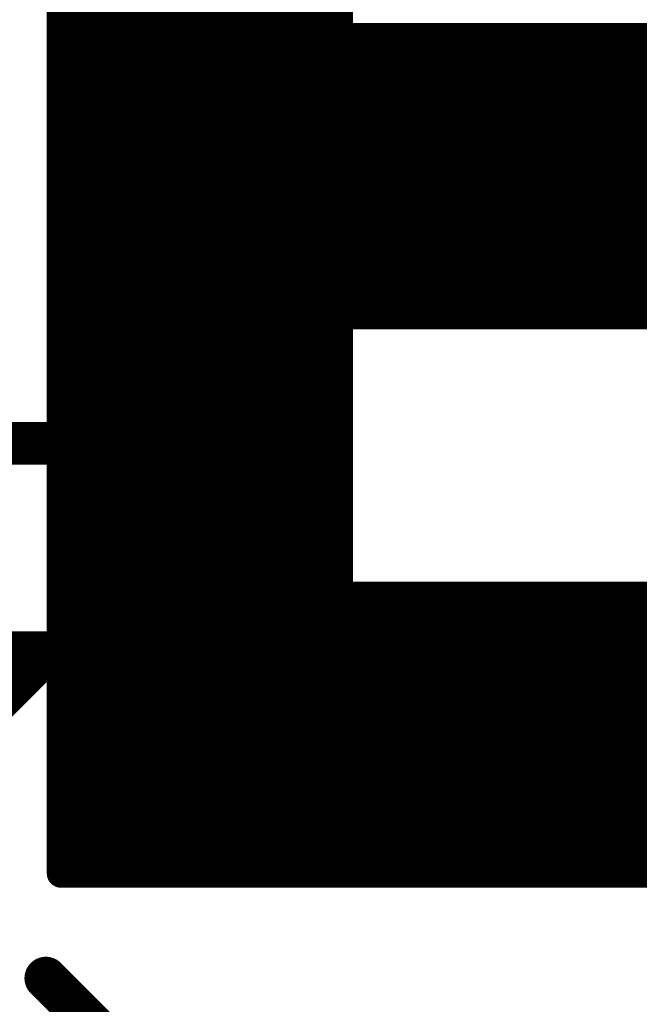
# Model space of a CAD drawing. Extents: x -13 to 79, y -40 to 78.
# Tile 32 of 96: x 29.89 to 32.1, y 17.59 to 21.1. Entities that reach past the tile are written whole.
import ezdxf

# ---------------------------------------------------------------- set-up
doc = ezdxf.new("R2010")
doc.units = 0
doc.layers.add('21', color=253, linetype='CONTINUOUS')
doc.layers.add('22', color=140, linetype='CONTINUOUS')

msp = doc.modelspace()

# ---------------------------------------------------------------- linework, layer by layer
at = {"layer": '21'}
for points, const_width in [([(32.385, 3.175, 0.4142), (61.595, 32.385)], 3.048), ([(31.0276, 21.0624, 1), (31.0276, 21.0115)], 0.0508), ([(31.0428, 21.0624, 1), (31.0428, 21.0115)], 0.0508), ([(31.0608, 21.019, 1), (31.0248, 21.0549)], 0.0508), ([(31.0428, 21.0115, 1), (31.0428, 21.0624)], 0.0508), ([(31.1842, 21.0624, 1), (31.1842, 21.0115)], 0.0508), ([(31.2022, 21.019, 1), (31.1662, 21.0549)], 0.0508), ([(31.1842, 21.0115, 1), (31.1842, 21.0624)], 0.0508), ([(31.3256, 21.0624, 1), (31.3256, 21.0115)], 0.0508), ([(31.3436, 21.019, 1), (31.3077, 21.0549)], 0.0508), ([(31.3256, 21.0115, 1), (31.3256, 21.0624)], 0.0508), ([(31.4671, 21.0624, 1), (31.4671, 21.0115)], 0.0508), ([(31.485, 21.019, 1), (31.4491, 21.0549)], 0.0508), ([(31.4671, 21.0115, 1), (31.4671, 21.0624)], 0.0508), ([(31.6085, 21.0624, 1), (31.6085, 21.0115)], 0.0508), ([(31.6264, 21.019, 1), (31.5905, 21.0549)], 0.0508), ([(31.6085, 21.0115, 1), (31.6085, 21.0624)], 0.0508), ([(31.7499, 21.0624, 1), (31.7499, 21.0115)], 0.0508), ([(31.7679, 21.019, 1), (31.7319, 21.0549)], 0.0508), ([(31.7499, 21.0115, 1), (31.7499, 21.0624)], 0.0508), ([(31.8913, 21.0624, 1), (31.8913, 21.0115)], 0.0508), ([(31.9093, 21.019, 1), (31.8734, 21.0549)], 0.0508), ([(31.8913, 21.0115, 1), (31.8913, 21.0624)], 0.0508), ([(32.0327, 21.0624, 1), (32.0327, 21.0115)], 0.0508), ([(32.0507, 21.019, 1), (32.0148, 21.0549)], 0.0508), ([(32.0327, 21.0115, 1), (32.0327, 21.0624)], 0.0508), ([(30.0636, 21.0223, 1), (30.0128, 21.0223)], 0.0508), ([(30.0202, 21.0403, 1), (30.0562, 21.0044)], 0.0508), ([(30.0128, 21.0223, 1), (30.0636, 21.0223)], 0.0508), ([(31.0022, 21.037, 1), (31.053, 21.037)], 0.0508), ([(30.0202, 20.8989, 1), (30.0562, 20.8629)], 0.0508), ([(30.0636, 20.8809, 1), (30.0128, 20.8809)], 0.0508), ([(30.0128, 20.8809, 1), (30.0636, 20.8809)], 0.0508), ([(30.0636, 20.7395, 1), (30.0128, 20.7395)], 0.0508), ([(30.0202, 20.7574, 1), (30.0562, 20.7215)], 0.0508), ([(30.0128, 20.7395, 1), (30.0636, 20.7395)], 0.0508), ([(30.0636, 20.5981, 1), (30.0128, 20.5981)], 0.0508), ([(30.0202, 20.616, 1), (30.0562, 20.5801)], 0.0508), ([(30.0128, 20.5981, 1), (30.0636, 20.5981)], 0.0508), ([(30.0636, 20.4566, 1), (30.0128, 20.4566)], 0.0508), ([(30.0202, 20.4746, 1), (30.0562, 20.4387)], 0.0508), ([(30.0128, 20.4566, 1), (30.0636, 20.4566)], 0.0508), ([(30.0202, 20.3332, 1), (30.0562, 20.2972)], 0.0508), ([(30.0636, 20.3152, 1), (30.0128, 20.3152)], 0.0508), ([(30.0128, 20.3152, 1), (30.0636, 20.3152)], 0.0508), ([(30.0202, 20.1918, 1), (30.0562, 20.1558)], 0.0508), ([(30.0636, 20.1738, 1), (30.0128, 20.1738)], 0.0508), ([(30.0128, 20.1738, 1), (30.0636, 20.1738)], 0.0508), ([(31.053, 20.0477, 1), (31.0022, 20.0477)], 0.0508), ([(31.0276, 20.0731, 1), (31.0276, 20.0223)], 0.0508), ([(31.0435, 20.0731, 1), (31.0435, 20.0223)], 0.0508), ([(31.0435, 20.0223, 1), (31.0435, 20.0731)], 0.0508), ([(31.1849, 20.0731, 1), (31.1849, 20.0223)], 0.0508), ([(31.1849, 20.0223, 1), (31.1849, 20.0731)], 0.0508), ([(31.3263, 20.0731, 1), (31.3263, 20.0223)], 0.0508), ([(31.3263, 20.0223, 1), (31.3263, 20.0731)], 0.0508), ([(31.4677, 20.0731, 1), (31.4677, 20.0223)], 0.0508), ([(31.4677, 20.0223, 1), (31.4677, 20.0731)], 0.0508), ([(31.6092, 20.0731, 1), (31.6092, 20.0223)], 0.0508), ([(31.6092, 20.0223, 1), (31.6092, 20.0731)], 0.0508), ([(31.7506, 20.0731, 1), (31.7506, 20.0223)], 0.0508), ([(31.7506, 20.0223, 1), (31.7506, 20.0731)], 0.0508), ([(31.892, 20.0731, 1), (31.892, 20.0223)], 0.0508), ([(31.892, 20.0223, 1), (31.892, 20.0731)], 0.0508), ([(32.0334, 20.0731, 1), (32.0334, 20.0223)], 0.0508), ([(32.0334, 20.0223, 1), (32.0334, 20.0731)], 0.0508), ([(30.0636, 20.0324, 1), (30.0128, 20.0324)], 0.0508), ([(30.0202, 20.0503, 1), (30.0562, 20.0144)], 0.0508), ([(31.053, 20.0318, 1), (31.0022, 20.0318)], 0.0508), ([(31.0456, 20.0139, 1), (31.0097, 20.0498)], 0.0508), ([(31.0255, 20.0656, 1), (31.0614, 20.0297)], 0.0508), ([(31.1669, 20.0656, 1), (31.2028, 20.0297)], 0.0508), ([(31.3083, 20.0656, 1), (31.3443, 20.0297)], 0.0508), ([(31.4498, 20.0656, 1), (31.4857, 20.0297)], 0.0508), ([(31.5912, 20.0656, 1), (31.6271, 20.0297)], 0.0508), ([(31.7326, 20.0656, 1), (31.7685, 20.0297)], 0.0508), ([(31.874, 20.0656, 1), (31.91, 20.0297)], 0.0508), ([(32.0154, 20.0656, 1), (32.0514, 20.0297)], 0.0508), ([(30.0128, 20.0324, 1), (30.0636, 20.0324)], 0.0508), ([(31.0022, 20.0318, 1), (31.053, 20.0318)], 0.0508), ([(30.0636, 19.891, 1), (30.0128, 19.891)], 0.0508), ([(30.0202, 19.9089, 1), (30.0562, 19.873)], 0.0508), ([(31.053, 19.8904, 1), (31.0022, 19.8904)], 0.0508), ([(31.0456, 19.8724, 1), (31.0097, 19.9084)], 0.0508), ([(30.0128, 19.891, 1), (30.0636, 19.891)], 0.0508), ([(31.0022, 19.8904, 1), (31.053, 19.8904)], 0.0508), ([(30.0636, 19.7495, 1), (30.0128, 19.7495)], 0.0508), ([(30.0202, 19.7675, 1), (30.0562, 19.7316)], 0.0508), ([(31.053, 19.749, 1), (31.0022, 19.749)], 0.0508), ([(31.0456, 19.731, 1), (31.0097, 19.767)], 0.0508), ([(30.0128, 19.7495, 1), (30.0636, 19.7495)], 0.0508), ([(31.0022, 19.749, 1), (31.053, 19.749)], 0.0508), ([(30.0202, 19.6261, 1), (30.0562, 19.5901)], 0.0508), ([(30.0636, 19.6081, 1), (30.0128, 19.6081)], 0.0508), ([(31.053, 19.6076, 1), (31.0022, 19.6076)], 0.0508), ([(31.0456, 19.5896, 1), (31.0097, 19.6255)], 0.0508), ([(30.0128, 19.6081, 1), (30.0636, 19.6081)], 0.0508), ([(31.0022, 19.6076, 1), (31.053, 19.6076)], 0.0508), ([(30.0636, 19.4667, 1), (30.0128, 19.4667)], 0.0508), ([(30.0202, 19.4846, 1), (30.0562, 19.4487)], 0.0508), ([(31.053, 19.4662, 1), (31.0022, 19.4662)], 0.0508), ([(31.0456, 19.4482, 1), (31.0097, 19.4841)], 0.0508), ([(30.0128, 19.4667, 1), (30.0636, 19.4667)], 0.0508), ([(31.0022, 19.4662, 1), (31.053, 19.4662)], 0.0508), ([(30.0636, 19.3253, 1), (30.0128, 19.3253)], 0.0508), ([(30.0202, 19.3432, 1), (30.0562, 19.3073)], 0.0508), ([(31.053, 19.3247, 1), (31.0022, 19.3247)], 0.0508), ([(31.0456, 19.3068, 1), (31.0097, 19.3427)], 0.0508), ([(30.0128, 19.3253, 1), (30.0636, 19.3253)], 0.0508), ([(31.0022, 19.3247, 1), (31.053, 19.3247)], 0.0508), ([(30.0636, 19.1838, 1), (30.0128, 19.1838)], 0.0508), ([(30.0202, 19.2018, 1), (30.0562, 19.1659)], 0.0508), ([(31.053, 19.1833, 1), (31.0022, 19.1833)], 0.0508), ([(31.0456, 19.1653, 1), (31.0097, 19.2013)], 0.0508), ([(30.0128, 19.1838, 1), (30.0636, 19.1838)], 0.0508), ([(31.0022, 19.1833, 1), (31.053, 19.1833)], 0.0508), ([(30.0636, 19.0424, 1), (30.0128, 19.0424)], 0.0508), ([(30.0202, 19.0604, 1), (30.0562, 19.0245)], 0.0508), ([(31.0276, 19.0733, 1), (31.0276, 19.0225)], 0.0508), ([(31.0336, 19.0733, 1), (31.0336, 19.0225)], 0.0508), ([(31.0516, 19.0299, 1), (31.0156, 19.0658)], 0.0508), ([(31.0336, 19.0225, 1), (31.0336, 19.0733)], 0.0508), ([(31.175, 19.0733, 1), (31.175, 19.0225)], 0.0508), ([(31.193, 19.0299, 1), (31.1571, 19.0658)], 0.0508), ([(31.175, 19.0225, 1), (31.175, 19.0733)], 0.0508), ([(31.3165, 19.0733, 1), (31.3165, 19.0225)], 0.0508), ([(31.3344, 19.0299, 1), (31.2985, 19.0658)], 0.0508), ([(31.3165, 19.0225, 1), (31.3165, 19.0733)], 0.0508), ([(31.4579, 19.0733, 1), (31.4579, 19.0225)], 0.0508), ([(31.4758, 19.0299, 1), (31.4399, 19.0658)], 0.0508), ([(31.4579, 19.0225, 1), (31.4579, 19.0733)], 0.0508), ([(31.5993, 19.0733, 1), (31.5993, 19.0225)], 0.0508), ([(31.6173, 19.0299, 1), (31.5813, 19.0658)], 0.0508), ([(31.5993, 19.0225, 1), (31.5993, 19.0733)], 0.0508), ([(31.7407, 19.0733, 1), (31.7407, 19.0225)], 0.0508), ([(31.7587, 19.0299, 1), (31.7228, 19.0658)], 0.0508), ([(31.7407, 19.0225, 1), (31.7407, 19.0733)], 0.0508), ([(31.8821, 19.0733, 1), (31.8821, 19.0225)], 0.0508), ([(31.9001, 19.0299, 1), (31.8642, 19.0658)], 0.0508), ([(31.8821, 19.0225, 1), (31.8821, 19.0733)], 0.0508), ([(32.0236, 19.0733, 1), (32.0236, 19.0225)], 0.0508), ([(32.0415, 19.0299, 1), (32.0056, 19.0658)], 0.0508), ([(32.0236, 19.0225, 1), (32.0236, 19.0733)], 0.0508), ([(30.0128, 19.0424, 1), (30.0636, 19.0424)], 0.0508), ([(31.0022, 19.0479, 1), (31.053, 19.0479)], 0.0508), ([(30.0202, 18.919, 1), (30.0562, 18.883)], 0.0508), ([(30.0636, 18.901, 1), (30.0128, 18.901)], 0.0508), ([(30.0128, 18.901, 1), (30.0636, 18.901)], 0.0508), ([(30.0636, 18.7596, 1), (30.0128, 18.7596)], 0.0508), ([(30.0202, 18.7775, 1), (30.0562, 18.7416)], 0.0508), ([(30.0128, 18.7596, 1), (30.0636, 18.7596)], 0.0508), ([(30.0636, 18.6181, 1), (30.0128, 18.6181)], 0.0508), ([(30.0202, 18.6361, 1), (30.0562, 18.6002)], 0.0508), ([(30.0128, 18.6181, 1), (30.0636, 18.6181)], 0.0508), ([(30.0636, 18.4767, 1), (30.0128, 18.4767)], 0.0508), ([(30.0202, 18.4947, 1), (30.0562, 18.4588)], 0.0508), ([(30.0128, 18.4767, 1), (30.0636, 18.4767)], 0.0508), ([(30.0636, 18.3353, 1), (30.0128, 18.3353)], 0.0508), ([(30.0202, 18.3533, 1), (30.0562, 18.3173)], 0.0508), ([(30.0128, 18.3353, 1), (30.0636, 18.3353)], 0.0508), ([(30.0636, 18.1939, 1), (30.0128, 18.1939)], 0.0508), ([(30.0202, 18.2119, 1), (30.0562, 18.1759)], 0.0508), ([(30.0128, 18.1939, 1), (30.0636, 18.1939)], 0.0508), ([(30.0382, 18.0839, 1), (30.0382, 18.0331)], 0.0508), ([(30.0442, 18.0839, 1), (30.0442, 18.0331)], 0.0508), ([(30.0262, 18.0764, 1), (30.0622, 18.0405)], 0.0508), ([(30.0442, 18.0331, 1), (30.0442, 18.0839)], 0.0508), ([(30.1856, 18.0839, 1), (30.1856, 18.0331)], 0.0508), ([(30.1677, 18.0764, 1), (30.2036, 18.0405)], 0.0508), ([(30.1856, 18.0331, 1), (30.1856, 18.0839)], 0.0508), ([(30.327, 18.0839, 1), (30.327, 18.0331)], 0.0508), ([(30.3091, 18.0764, 1), (30.345, 18.0405)], 0.0508), ([(30.327, 18.0331, 1), (30.327, 18.0839)], 0.0508), ([(30.4685, 18.0839, 1), (30.4685, 18.0331)], 0.0508), ([(30.4505, 18.0764, 1), (30.4864, 18.0405)], 0.0508), ([(30.4685, 18.0331, 1), (30.4685, 18.0839)], 0.0508), ([(30.6099, 18.0839, 1), (30.6099, 18.0331)], 0.0508), ([(30.5919, 18.0764, 1), (30.6278, 18.0405)], 0.0508), ([(30.6099, 18.0331, 1), (30.6099, 18.0839)], 0.0508), ([(30.7513, 18.0839, 1), (30.7513, 18.0331)], 0.0508), ([(30.7333, 18.0764, 1), (30.7693, 18.0405)], 0.0508), ([(30.7513, 18.0331, 1), (30.7513, 18.0839)], 0.0508), ([(30.8927, 18.0839, 1), (30.8927, 18.0331)], 0.0508), ([(30.8748, 18.0764, 1), (30.9107, 18.0405)], 0.0508), ([(30.8927, 18.0331, 1), (30.8927, 18.0839)], 0.0508), ([(31.0342, 18.0839, 1), (31.0342, 18.0331)], 0.0508), ([(31.0162, 18.0764, 1), (31.0521, 18.0405)], 0.0508), ([(31.0342, 18.0331, 1), (31.0342, 18.0839)], 0.0508), ([(31.1756, 18.0839, 1), (31.1756, 18.0331)], 0.0508), ([(31.1576, 18.0764, 1), (31.1935, 18.0405)], 0.0508), ([(31.1756, 18.0331, 1), (31.1756, 18.0839)], 0.0508), ([(31.317, 18.0839, 1), (31.317, 18.0331)], 0.0508), ([(31.299, 18.0764, 1), (31.335, 18.0405)], 0.0508), ([(31.317, 18.0331, 1), (31.317, 18.0839)], 0.0508), ([(31.4584, 18.0839, 1), (31.4584, 18.0331)], 0.0508), ([(31.4404, 18.0764, 1), (31.4764, 18.0405)], 0.0508), ([(31.4584, 18.0331, 1), (31.4584, 18.0839)], 0.0508), ([(31.5998, 18.0839, 1), (31.5998, 18.0331)], 0.0508), ([(31.5819, 18.0764, 1), (31.6178, 18.0405)], 0.0508), ([(31.5998, 18.0331, 1), (31.5998, 18.0839)], 0.0508), ([(31.7413, 18.0839, 1), (31.7413, 18.0331)], 0.0508), ([(31.7233, 18.0764, 1), (31.7592, 18.0405)], 0.0508), ([(31.7413, 18.0331, 1), (31.7413, 18.0839)], 0.0508), ([(31.8827, 18.0839, 1), (31.8827, 18.0331)], 0.0508), ([(31.8647, 18.0764, 1), (31.9006, 18.0405)], 0.0508), ([(31.8827, 18.0331, 1), (31.8827, 18.0839)], 0.0508), ([(32.0241, 18.0839, 1), (32.0241, 18.0331)], 0.0508), ([(32.0061, 18.0764, 1), (32.0421, 18.0405)], 0.0508), ([(32.0241, 18.0331, 1), (32.0241, 18.0839)], 0.0508), ([(30.0128, 18.0585, 1), (30.0636, 18.0585)], 0.0508)]:
    msp.add_lwpolyline(points, format="xyb", dxfattribs=dict(at, const_width=const_width))
at = {"layer": '21', "const_width": 0.1016}
for points in [[(30.0382, 21.0223), (31.9383, 22.9224)], [(30.0382, 20.8809), (31.0276, 21.8703)], [(30.0382, 20.7395), (31.0276, 21.7289)], [(30.0382, 20.5981), (31.0276, 21.5875)], [(30.0382, 20.4566), (31.0276, 21.446)], [(30.0382, 20.3152), (31.0276, 21.3046)], [(30.0382, 21.1637), (30.0382, 21.0223)], [(30.0382, 20.1738), (31.0276, 21.1632)], [(31.0276, 21.037), (31.0276, 21.1632)], [(30.0382, 20.0324), (31.0428, 21.037)], [(30.0382, 19.891), (31.1842, 21.037)], [(30.0382, 19.7495), (31.3256, 21.037)], [(30.0382, 19.6081), (31.4671, 21.037)], [(30.0382, 19.4667), (31.6085, 21.037)], [(30.0382, 19.3253), (31.7499, 21.037)], [(30.0382, 19.1838), (31.8913, 21.037)], [(31.0428, 21.037), (31.0276, 21.037)], [(31.1842, 21.037), (31.0428, 21.037)], [(31.0435, 20.0477), (32.0327, 21.037)], [(31.3256, 21.037), (31.1842, 21.037)], [(31.1849, 20.0477), (32.1742, 21.037)], [(31.4671, 21.037), (31.3256, 21.037)], [(31.3263, 20.0477), (32.3156, 21.037)], [(31.6085, 21.037), (31.4671, 21.037)], [(31.4677, 20.0477), (32.457, 21.037)], [(31.7499, 21.037), (31.6085, 21.037)], [(31.6092, 20.0477), (32.5984, 21.037)], [(31.8913, 21.037), (31.7499, 21.037)], [(31.7506, 20.0477), (32.7398, 21.037)], [(32.0327, 21.037), (31.8913, 21.037)], [(31.892, 20.0477), (32.8813, 21.037)], [(32.1742, 21.037), (32.0327, 21.037)], [(32.0334, 20.0477), (33.0227, 21.037)], [(30.0382, 21.0223), (30.0382, 20.8809)], [(30.0382, 20.8809), (30.0382, 20.7395)], [(30.0382, 20.7395), (30.0382, 20.5981)], [(30.0382, 20.5981), (30.0382, 20.4566)], [(30.0382, 20.4566), (30.0382, 20.3152)], [(30.0382, 20.3152), (30.0382, 20.1738)], [(30.0382, 20.1738), (30.0382, 20.0324)], [(31.0276, 20.0318), (31.0276, 20.0477)], [(31.0276, 20.0477), (31.0435, 20.0477)], [(31.0435, 20.0477), (31.1849, 20.0477)], [(31.1849, 20.0477), (31.3263, 20.0477)], [(31.3263, 20.0477), (31.4677, 20.0477)], [(31.4677, 20.0477), (31.6092, 20.0477)], [(31.6092, 20.0477), (31.7506, 20.0477)], [(31.7506, 20.0477), (31.892, 20.0477)], [(31.892, 20.0477), (32.0334, 20.0477)], [(32.0334, 20.0477), (32.1748, 20.0477)], [(30.0382, 20.0324), (30.0382, 19.891)], [(30.0382, 19.0424), (31.0276, 20.0318)], [(31.0276, 19.8904), (31.0276, 20.0318)], [(30.0382, 19.891), (30.0382, 19.7495)], [(30.0382, 18.901), (31.0276, 19.8904)], [(31.0276, 19.749), (31.0276, 19.8904)], [(30.0382, 19.7495), (30.0382, 19.6081)], [(30.0382, 18.7596), (31.0276, 19.749)], [(31.0276, 19.6076), (31.0276, 19.749)], [(30.0382, 19.6081), (30.0382, 19.4667)], [(30.0382, 18.6181), (31.0276, 19.6076)], [(31.0276, 19.4662), (31.0276, 19.6076)], [(30.0382, 19.4667), (30.0382, 19.3253)], [(30.0382, 18.4767), (31.0276, 19.4662)], [(31.0276, 19.3247), (31.0276, 19.4662)], [(30.0382, 19.3253), (30.0382, 19.1838)], [(30.0382, 18.3353), (31.0276, 19.3247)], [(31.0276, 19.1833), (31.0276, 19.3247)], [(30.0382, 19.1838), (30.0382, 19.0424)], [(30.0382, 18.1939), (31.0276, 19.1833)], [(31.0276, 19.0479), (31.0276, 19.1833)], [(30.0382, 19.0424), (30.0382, 18.901)], [(30.0442, 18.0585), (31.0336, 19.0479)], [(30.1856, 18.0585), (31.175, 19.0479)], [(30.327, 18.0585), (31.3165, 19.0479)], [(30.4685, 18.0585), (31.4579, 19.0479)], [(30.6099, 18.0585), (31.5993, 19.0479)], [(30.7513, 18.0585), (31.7407, 19.0479)], [(30.8927, 18.0585), (31.8821, 19.0479)], [(31.0336, 19.0479), (31.0276, 19.0479)], [(31.175, 19.0479), (31.0336, 19.0479)], [(31.0342, 18.0585), (32.0236, 19.0479)], [(31.3165, 19.0479), (31.175, 19.0479)], [(31.1756, 18.0585), (32.165, 19.0479)], [(31.4579, 19.0479), (31.3165, 19.0479)], [(31.317, 18.0585), (32.3064, 19.0479)], [(31.5993, 19.0479), (31.4579, 19.0479)], [(31.4584, 18.0585), (32.4478, 19.0479)], [(31.7407, 19.0479), (31.5993, 19.0479)], [(31.5998, 18.0585), (32.5892, 19.0479)], [(31.8821, 19.0479), (31.7407, 19.0479)], [(31.7413, 18.0585), (32.7307, 19.0479)], [(32.0236, 19.0479), (31.8821, 19.0479)], [(31.8827, 18.0585), (32.8721, 19.0479)], [(32.165, 19.0479), (32.0236, 19.0479)], [(32.0241, 18.0585), (33.0135, 19.0479)], [(30.0382, 18.901), (30.0382, 18.7596)], [(30.0382, 18.7596), (30.0382, 18.6181)], [(30.0382, 18.6181), (30.0382, 18.4767)], [(30.0382, 18.4767), (30.0382, 18.3353)], [(30.0382, 18.3353), (30.0382, 18.1939)], [(30.0382, 18.1939), (30.0382, 18.0585)], [(30.0382, 18.0585), (30.0442, 18.0585)], [(30.0442, 18.0585), (30.1856, 18.0585)], [(30.1856, 18.0585), (30.327, 18.0585)], [(30.327, 18.0585), (30.4685, 18.0585)], [(30.4685, 18.0585), (30.6099, 18.0585)], [(30.6099, 18.0585), (30.7513, 18.0585)], [(30.7513, 18.0585), (30.8927, 18.0585)], [(30.8927, 18.0585), (31.0342, 18.0585)], [(31.0342, 18.0585), (31.1756, 18.0585)], [(31.1756, 18.0585), (31.317, 18.0585)], [(31.317, 18.0585), (31.4584, 18.0585)], [(31.4584, 18.0585), (31.5998, 18.0585)], [(31.5998, 18.0585), (31.7413, 18.0585)], [(31.7413, 18.0585), (31.8827, 18.0585)], [(31.8827, 18.0585), (32.0241, 18.0585)], [(32.0241, 18.0585), (32.1655, 18.0585)]]:
    msp.add_lwpolyline(points, dxfattribs=at)
at = {"layer": '22', "const_width": 0.1524}
for points in [[(30.3568, 19.5908), (29.7975, 19.5908)], [(30.3568, 18.4722), (30.3568, 19.5908)], [(29.984, 18.8451), (29.6111, 18.4722)], [(29.7975, 18.8451), (30.3568, 18.8451)], [(30.1704, 17.4993), (29.984, 17.6858)]]:
    msp.add_lwpolyline(points, dxfattribs=at)
at = {"layer": '22', "const_width": 0.0762}
for points in [[(30.3949, 19.5908, 1), (30.3187, 19.5908)], [(30.3568, 19.5527, 1), (30.3568, 19.6289)], [(30.0109, 18.8181, 1), (29.957, 18.872)], [(30.3568, 18.807, 1), (30.3568, 18.8832)], [(30.3187, 18.4722, 1), (30.3949, 18.4722)], [(30.0109, 17.7127, 1), (29.957, 17.6588)]]:
    msp.add_lwpolyline(points, format="xyb", dxfattribs=at)

doc.saveas('drawing.dxf')
